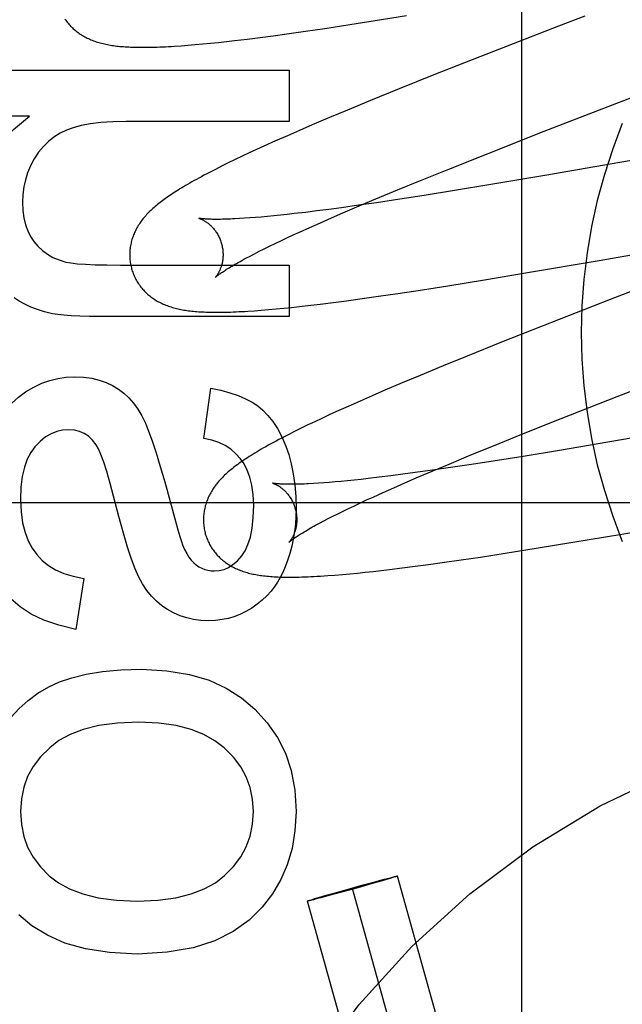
# Model space of a CAD drawing. Header units: inches. Extents: x 0 to 270, y 0 to 175.
# Tile 30 of 95: x 77.911 to 78.04, y 85.435 to 85.646. Entities that reach past the tile are written whole.
import ezdxf

# ---------------------------------------------------------------- set-up
doc = ezdxf.new("R2010")
doc.units = ezdxf.units.IN
doc.header["$LTSCALE"] = 14.8412698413
doc.header["$MEASUREMENT"] = 0
doc.linetypes.add('HIDDEN', pattern=[0.2, 0.1, -0.1])
doc.layers.add('DEFAULT_2', color=8, linetype='HIDDEN')
doc.layers.add('RIGHT_OR_MAIN_DOOR_ASSEMBLY', color=7, linetype='CONTINUOUS')

msp = doc.modelspace()

# ---------------------------------------------------------------- linework, layer by layer
at = {"layer": 'DEFAULT_2', "color": 8, "linetype": 'HIDDEN'}
for p, q in [((78.018691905, 85.2379655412), (78.018691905, 85.8427694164)), ((77.981821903, 85.6448594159), (77.9872871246, 85.64571629)), ((77.9872871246, 85.64571629), (77.99402383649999, 85.6468029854)), ((78.0321956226, 85.6467100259), (78.0265530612, 85.6445246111)), ((77.9654629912, 85.64248300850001), (77.9683831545, 85.64288099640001)), ((77.9683831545, 85.64288099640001), (77.9723878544, 85.64344765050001)), ((77.9723878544, 85.64344765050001), (77.9765119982, 85.6440528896)), ((77.9765119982, 85.6440528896), (77.981821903, 85.6448594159)), ((78.0265530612, 85.6445246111), (78.0097202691, 85.6379600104)), ((77.94872712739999, 85.6405711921), (77.9503420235, 85.6407177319)), ((77.9503420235, 85.6407177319), (77.9520040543, 85.64087945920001)), ((77.9520040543, 85.64087945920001), (77.95369547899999, 85.64105420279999)), ((77.95369547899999, 85.64105420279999), (77.9554097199, 85.6412406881)), ((77.9554097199, 85.6412406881), (77.95715548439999, 85.6414393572)), ((77.95715548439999, 85.6414393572), (77.95984623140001, 85.6417609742)), ((77.95984623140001, 85.6417609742), (77.9626171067, 85.6421093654)), ((77.9626171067, 85.6421093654), (77.9654629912, 85.64248300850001)), ((77.94570115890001, 85.64032947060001), (77.9471758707, 85.6404414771)), ((77.9471758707, 85.6404414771), (77.94872712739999, 85.6405711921)), ((78.0097202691, 85.6379600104), (77.99987742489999, 85.6340670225)), ((77.9036742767, 85.6351273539), (77.9688720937, 85.6351273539)), ((77.9688720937, 85.6351273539), (77.9688720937, 85.6240768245)), ((77.99987742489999, 85.6340670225), (77.9924559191, 85.6310903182)), ((77.9924559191, 85.6310903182), (77.9863040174, 85.6285867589)), ((77.9863040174, 85.6285867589), (77.9813505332, 85.6265407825)), ((77.9813505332, 85.6265407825), (77.97751425, 85.6249336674)), ((78.0235209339, 85.6219896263), (78.0381080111, 85.6276564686)), ((77.9132513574, 85.62524326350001), (77.9036742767, 85.62524326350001)), ((77.9688720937, 85.6240768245), (77.9339403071, 85.6240768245)), ((77.97751425, 85.6249336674), (77.9737996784, 85.6233550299)), ((77.9710981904, 85.6221906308), (77.9684730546, 85.6210438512)), ((77.9737996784, 85.6233550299), (77.9710981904, 85.6221906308)), ((78.0114788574, 85.6172586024), (78.0235209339, 85.6219896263)), ((78.0848754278, 85.623117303), (78.0236244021, 85.61250876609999)), ((77.96592583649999, 85.6199145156), (77.9634580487, 85.61880232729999)), ((77.9684730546, 85.6210438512), (77.96592583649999, 85.6199145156)), ((77.9618627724, 85.61807251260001), (77.9603073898, 85.6173516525)), ((77.9634580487, 85.61880232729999), (77.9618627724, 85.61807251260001)), ((77.957287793, 85.6159216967), (77.955818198, 85.6152086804)), ((77.95878504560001, 85.6166361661), (77.957287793, 85.6159216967)), ((77.9603073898, 85.6173516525), (77.95878504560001, 85.6166361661)), ((78.0030454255, 85.613898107), (78.0114788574, 85.6172586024)), ((77.9530460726, 85.61382604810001), (77.9517840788, 85.6131770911)), ((77.9543960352, 85.6145060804), (77.9530460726, 85.61382604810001)), ((77.955818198, 85.6152086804), (77.9543960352, 85.6145060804)), ((77.996963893, 85.6114409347), (78.0030454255, 85.613898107)), ((77.9920873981, 85.60944436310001), (77.996963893, 85.6114409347)), ((78.0236244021, 85.61250876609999), (78.0120850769, 85.6105590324)), ((77.9874083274, 85.6075014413), (77.9920873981, 85.60944436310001)), ((78.0042690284, 85.6092745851), (77.9977963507, 85.60824081)), ((78.0120850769, 85.6105590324), (78.0042690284, 85.6092745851)), ((77.9838215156, 85.6059902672), (77.9874083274, 85.6075014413)), ((77.9925927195, 85.60743441), (77.98758591, 85.6066839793)), ((77.9977963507, 85.60824081), (77.9925927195, 85.60743441)), ((77.9747996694, 85.6049235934), (77.9723285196, 85.6046185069)), ((77.977371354, 85.6052552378), (77.9747996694, 85.6049235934)), ((77.9800389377, 85.60561258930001), (77.977371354, 85.6052552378)), ((77.983736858, 85.6061274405), (77.9800389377, 85.60561258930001)), ((77.9803856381, 85.6045213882), (77.9838215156, 85.6059902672)), ((77.98758591, 85.6066839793), (77.983736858, 85.6061274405)), ((77.95930980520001, 85.6033409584), (77.9582327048, 85.6032735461)), ((77.9604467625, 85.60342099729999), (77.95930980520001, 85.6033409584)), ((77.9616420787, 85.6035138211), (77.9604467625, 85.60342099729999)), ((77.9628943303, 85.6036195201), (77.9616420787, 85.6035138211)), ((77.9642022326, 85.6037381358), (77.9628943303, 85.6036195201)), ((77.9655644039, 85.60386965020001), (77.9642022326, 85.6037381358)), ((77.96697940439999, 85.6040139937), (77.9655644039, 85.60386965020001)), ((77.96844588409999, 85.6041710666), (77.96697940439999, 85.6040139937)), ((77.9699625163, 85.6043407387), (77.96844588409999, 85.6041710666)), ((77.9723285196, 85.6046185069), (77.9699625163, 85.6043407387)), ((77.97553825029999, 85.6024055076), (77.97791423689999, 85.6034497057)), ((77.97791423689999, 85.6034497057), (77.9803856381, 85.6045213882)), ((77.97109000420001, 85.60040624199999), (77.9732620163, 85.6013904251)), ((77.9732620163, 85.6013904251), (77.97553825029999, 85.6024055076)), ((78.0353015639, 85.5943241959), (78.0727652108, 85.6008649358)), ((77.9658396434, 85.5979468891), (77.9670755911, 85.5985378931)), ((77.9670755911, 85.5985378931), (77.9683634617, 85.5991451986)), ((77.9683634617, 85.5991451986), (77.9697020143, 85.5997681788)), ((77.9697020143, 85.5997681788), (77.97109000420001, 85.60040624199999)), ((77.9624551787, 85.5962783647), (77.9635283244, 85.5968164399)), ((77.9635283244, 85.5968164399), (77.9646568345, 85.5973728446)), ((77.9646568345, 85.5973728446), (77.9658396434, 85.5979468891)), ((77.959580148, 85.5947828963), (77.9604797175, 85.5952605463)), ((77.9604797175, 85.5952605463), (77.9614385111, 85.5957593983)), ((77.9614385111, 85.5957593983), (77.9624551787, 85.5962783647)), ((78.0199350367, 85.5916934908), (78.0353015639, 85.5943241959)), ((77.9327124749, 85.59331969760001), (77.9688720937, 85.59331969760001)), ((77.9688720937, 85.59331969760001), (77.9688720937, 85.5822692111)), ((78.00285463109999, 85.5888896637), (78.0107051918, 85.59015765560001)), ((78.0107051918, 85.59015765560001), (78.0199350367, 85.5916934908)), ((77.9921163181, 85.5872339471), (77.9974078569, 85.5880366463)), ((77.9974078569, 85.5880366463), (78.00285463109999, 85.5888896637)), ((78.04667899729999, 85.58941288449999), (78.037633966, 85.5859049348)), ((77.9811071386, 85.585672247), (77.98401684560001, 85.5860680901)), ((77.98401684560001, 85.5860680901), (77.98800710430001, 85.5866317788)), ((77.98800710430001, 85.5866317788), (77.9921163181, 85.5872339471)), ((78.037633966, 85.5859049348), (78.02308516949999, 85.58021417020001)), ((77.9628880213, 85.5836440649), (77.9644446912, 85.583773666)), ((77.9644446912, 85.583773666), (77.9660608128, 85.5839198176)), ((77.9660608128, 85.5839198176), (77.9677124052, 85.58408004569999)), ((77.9677124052, 85.58408004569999), (77.9693876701, 85.5842526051)), ((77.9693876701, 85.5842526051), (77.9710907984, 85.58443733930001)), ((77.9710907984, 85.58443733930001), (77.9728293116, 85.5846346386)), ((77.9728293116, 85.5846346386), (77.97550975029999, 85.5849542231)), ((77.97550975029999, 85.5849542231), (77.9782712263, 85.5853006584)), ((77.9782712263, 85.5853006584), (77.9811071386, 85.585672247)), ((77.9688720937, 85.5822692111), (77.9284764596, 85.5822692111)), ((77.96141088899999, 85.5835325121), (77.9628880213, 85.5836440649)), ((78.02308516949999, 85.58021417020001), (78.0143703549, 85.57675824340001)), ((78.0143703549, 85.57675824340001), (78.0069787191, 85.5737861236)), ((78.0069787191, 85.5737861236), (78.0018647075, 85.5717012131)), ((78.0018647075, 85.5717012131), (77.9969107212, 85.56965362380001)), ((77.9969107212, 85.56965362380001), (77.9930750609, 85.5680454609)), ((78.0391345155, 85.5651292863), (78.0536948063, 85.57078635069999)), ((77.9505774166, 85.5561163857), (77.952050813, 85.5669213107)), ((77.9930750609, 85.5680454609), (77.9893620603, 85.56646599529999)), ((77.98666233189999, 85.5653010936), (77.98403913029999, 85.5641537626)), ((77.9893620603, 85.56646599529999), (77.98666233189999, 85.5653010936)), ((78.02711807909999, 85.5604074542), (78.0391345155, 85.5651292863)), ((77.9814952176, 85.5630243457), (77.97903015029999, 85.5619116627)), ((77.98403913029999, 85.5641537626), (77.9814952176, 85.5630243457)), ((77.97743289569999, 85.5611796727), (77.9758759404, 85.5604566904)), ((77.97903015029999, 85.5619116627), (77.97743289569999, 85.5611796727)), ((77.9728815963, 85.5590356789), (77.9714295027, 85.5583295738)), ((77.9743608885, 85.5597431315), (77.9728815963, 85.5590356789)), ((77.9758759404, 85.5604566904), (77.9743608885, 85.5597431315)), ((78.0187042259, 85.5570539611), (78.02711807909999, 85.5604074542)), ((77.9700001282, 85.5576216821), (77.9686126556, 85.5569205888)), ((77.9714295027, 85.5583295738), (77.9700001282, 85.5576216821)), ((78.0126375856, 85.5546021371), (78.0187042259, 85.5570539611)), ((78.0536377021, 85.55817747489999), (78.0371447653, 85.5553299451)), ((78.0077732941, 85.552609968), (78.0126375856, 85.5546021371)), ((78.0371447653, 85.5553299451), (78.0268037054, 85.5535896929)), ((78.00310637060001, 85.5506714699), (78.0077732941, 85.552609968)), ((78.0190203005, 85.5523153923), (78.01258250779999, 85.55129210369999)), ((78.0268037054, 85.5535896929), (78.0190203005, 85.5523153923)), ((77.99952909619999, 85.5491638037), (78.00310637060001, 85.5506714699)), ((78.0074128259, 85.5504956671), (78.00342096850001, 85.5498993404)), ((78.01258250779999, 85.55129210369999), (78.0074128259, 85.5504956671)), ((77.9881509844, 85.5478311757), (77.9857827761, 85.5475529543)), ((77.9906243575, 85.5481367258), (77.9881509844, 85.5478311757)), ((77.9931982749, 85.5484688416), (77.9906243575, 85.5481367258)), ((77.9958680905, 85.5488266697), (77.9931982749, 85.5484688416)), ((77.9995689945, 85.5493421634), (77.9958680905, 85.5488266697)), ((77.9961024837, 85.5476983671), (77.99952909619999, 85.5491638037)), ((78.00342096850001, 85.5498993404), (77.9995689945, 85.5493421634)), ((77.9421984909, 85.5468358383), (77.944509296, 85.5384044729)), ((77.9751181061, 85.5465509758), (77.9740397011, 85.5464833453)), ((77.976256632, 85.54663126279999), (77.9751181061, 85.5465509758)), ((77.97745369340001, 85.5467243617), (77.976256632, 85.54663126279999)), ((77.9787075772, 85.5468303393), (77.97745369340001, 85.5467243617)), ((77.9800168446, 85.5469492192), (77.9787075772, 85.5468303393)), ((77.98138031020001, 85.5470809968), (77.9800168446, 85.5469492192)), ((77.98279670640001, 85.5472256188), (77.98138031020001, 85.5470809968)), ((77.9842646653, 85.5473829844), (77.98279670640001, 85.5472256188)), ((77.9857827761, 85.5475529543), (77.9842646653, 85.5473829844)), ((77.9912683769, 85.5455874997), (77.9936378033, 85.5466292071)), ((77.9936378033, 85.5466292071), (77.9961024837, 85.5476983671)), ((77.9868326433, 85.5435930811), (77.9889985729, 85.5445748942)), ((77.9889985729, 85.5445748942), (77.9912683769, 85.5455874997)), ((78.368891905, 85.54236945), (77.868891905, 85.54236945)), ((77.9815971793, 85.541139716), (77.9828295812, 85.5417292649)), ((77.9828295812, 85.5417292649), (77.9841137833, 85.5423350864)), ((77.9841137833, 85.5423350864), (77.985448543, 85.5429565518)), ((77.985448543, 85.5429565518), (77.9868326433, 85.5435930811)), ((77.9772085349, 85.5389575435), (77.9782223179, 85.53947524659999)), ((77.9782223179, 85.53947524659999), (77.979292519, 85.5400120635)), ((77.979292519, 85.5400120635), (77.98041780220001, 85.5405671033)), ((77.98041780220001, 85.5405671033), (77.9815971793, 85.541139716)), ((77.97535587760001, 85.53798365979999), (77.9762527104, 85.5384600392)), ((77.9762527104, 85.5384600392), (77.9772085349, 85.5389575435)), ((78.040099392, 85.5356432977), (78.0589612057, 85.5389025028)), ((78.0296623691, 85.5338885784), (78.040099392, 85.5356432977)), ((78.0217543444, 85.5325957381), (78.0296623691, 85.5338885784)), ((78.0098407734, 85.5307328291), (78.0151684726, 85.5315511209)), ((78.0151684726, 85.5315511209), (78.0217543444, 85.5325957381)), ((77.9958549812, 85.5287427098), (77.9987249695, 85.5291280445)), ((77.9987249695, 85.5291280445), (78.0016674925, 85.5295368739)), ((78.0016674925, 85.5295368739), (78.0056969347, 85.530116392)), ((78.0056969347, 85.530116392), (78.0098407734, 85.5307328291)), ((77.9786715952, 85.52685234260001), (77.9802563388, 85.5269843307)), ((77.9802563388, 85.5269843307), (77.98185633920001, 85.52712911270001)), ((77.98185633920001, 85.52712911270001), (77.9834784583, 85.5272864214)), ((77.9834784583, 85.5272864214), (77.9851336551, 85.5274567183)), ((77.9851336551, 85.5274567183), (77.9868291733, 85.5276403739)), ((77.9868291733, 85.5276403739), (77.9885648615, 85.52783709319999)), ((77.9885648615, 85.52783709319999), (77.9903373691, 85.5280462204)), ((77.9903373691, 85.5280462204), (77.9930593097, 85.5283818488)), ((77.9930593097, 85.5283818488), (77.9958549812, 85.5287427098)), ((77.9248543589, 85.52615731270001), (77.9231353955, 85.51522964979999)), ((77.9875231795, 85.46119041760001), (77.9892145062, 85.4616429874)), ((77.9897020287, 85.46160544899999), (77.9882875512, 85.4611946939)), ((77.9892145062, 85.4616429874), (77.99020026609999, 85.4619019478)), ((77.9904837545, 85.46183638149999), (77.9897020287, 85.46160544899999)), ((77.99020026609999, 85.4619019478), (77.9907883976, 85.46205352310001)), ((77.9910242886, 85.4619989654), (77.9904837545, 85.46183638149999)), ((77.9907883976, 85.46205352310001), (77.9911834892, 85.4621532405)), ((77.9912970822, 85.4620825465), (77.9910242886, 85.4619989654)), ((77.9911834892, 85.4621532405), (77.9914336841, 85.4622149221)), ((77.99152968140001, 85.4621551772), (77.9912970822, 85.4620825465)), ((77.9914336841, 85.4622149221), (77.9915778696, 85.4622496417)), ((77.9916618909, 85.4621973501), (77.99152968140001, 85.4621551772)), ((77.99177549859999, 85.4622344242), (77.9916618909, 85.4621973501)), ((78.0362576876, 85.303386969), (77.9920595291, 85.4623443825)), ((77.9782152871, 85.4586092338), (77.9813137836, 85.459482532)), ((77.9835362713, 85.4598484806), (77.9801026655, 85.4588968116)), ((77.9813137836, 85.459482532), (77.9847473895, 85.4604342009)), ((78.02662318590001, 85.3007080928), (77.9824250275, 85.4596655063)), ((77.9866347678, 85.4607217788), (77.9835362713, 85.4598484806)), ((77.9847473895, 85.4604342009), (77.9875231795, 85.46119041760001)), ((77.9882875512, 85.4611946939), (77.9866347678, 85.4607217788)), ((77.9730745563, 85.4570965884), (77.97318816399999, 85.4571336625)), ((77.97318816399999, 85.4571336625), (77.9733203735, 85.45717583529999)), ((77.9734163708, 85.45711609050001), (77.9732721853, 85.4570813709)), ((77.9733203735, 85.45717583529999), (77.9735529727, 85.4572484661)), ((77.9736665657, 85.4571777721), (77.9734163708, 85.45711609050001)), ((77.9735529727, 85.4572484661), (77.9738257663, 85.4573320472)), ((77.9740616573, 85.4572774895), (77.9736665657, 85.4571777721)), ((77.9738257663, 85.4573320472), (77.97436630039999, 85.457494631)), ((77.97464978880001, 85.4574290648), (77.9740616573, 85.4572774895)), ((77.97436630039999, 85.457494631), (77.9751480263, 85.4577255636)), ((77.9756355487, 85.4576880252), (77.97464978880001, 85.4574290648)), ((77.9751480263, 85.4577255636), (77.9765625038, 85.4581363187)), ((77.9773268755, 85.4581405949), (77.9756355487, 85.4576880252)), ((77.9765625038, 85.4581363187), (77.9782152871, 85.4586092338)), ((77.9801026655, 85.4588968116), (77.9773268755, 85.4581405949)), ((78.0169886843, 85.2980292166), (77.9727905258, 85.4569866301))]:
    msp.add_line(p, q, dxfattribs=at)
for points in [[(77.9208170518, 85.6460619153), (77.9209748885, 85.6458341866), (77.9211377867, 85.64561099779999), (77.9213056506, 85.6453923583), (77.92147837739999, 85.6451782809), (77.9216557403, 85.6449689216), (77.9218375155, 85.6447644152), (77.9220235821, 85.6445647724), (77.9222137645, 85.6443700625), (77.92240803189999, 85.6441801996), (77.9226063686, 85.6439950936), (77.9228086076, 85.64381480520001), (77.9230144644, 85.64363948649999), (77.9232243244, 85.6434687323), (77.9234383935, 85.6433023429), (77.9236571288, 85.6431399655), (77.9238811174, 85.6429812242), (77.9241104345, 85.6428261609), (77.9243455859, 85.6426745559), (77.92458603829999, 85.6425268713), (77.92483161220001, 85.6423832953), (77.9250816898, 85.6422442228), (77.92533561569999, 85.6421099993), (77.9255932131, 85.6419806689), (77.9258539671, 85.6418564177), (77.9261182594, 85.64173699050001), (77.9263863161, 85.6416222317), (77.9266582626, 85.6415120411), (77.92693440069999, 85.6414062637), (77.92721461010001, 85.64130491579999), (77.9274989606, 85.6412079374), (77.927787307, 85.6411153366), (77.9280795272, 85.6410270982), (77.92837566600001, 85.64094314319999), (77.9286757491, 85.64086339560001), (77.92897974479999, 85.6407877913), (77.92928759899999, 85.6407162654), (77.9295994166, 85.640648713), (77.9299152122, 85.6405850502), (77.9302352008, 85.640525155), (77.9305595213, 85.64046892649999), (77.9308883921, 85.6404162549), (77.9312219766, 85.6403670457), (77.9315605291, 85.64032119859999), (77.931904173, 85.6402786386), (77.9322534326, 85.6402392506), (77.9326087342, 85.64020294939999), (77.932970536, 85.6401696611), (77.9333393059, 85.64013932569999), (77.93371548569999, 85.6401118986), (77.9340995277, 85.6400873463), (77.9344919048, 85.6400656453), (77.9348931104, 85.6400467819), (77.935303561, 85.6400307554), (77.93572366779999, 85.6400175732), (77.936153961, 85.6400072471), (77.9365948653, 85.6399998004), (77.9370471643, 85.6399952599), (77.93751158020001, 85.6399936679), (77.9379888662, 85.6399950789), (77.93847981, 85.63999956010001), (77.9389851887, 85.6400071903), (77.9395058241, 85.6400180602), (77.9400425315, 85.6400322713), (77.9405962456, 85.6400499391), (77.94116759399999, 85.6400711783), (77.9417574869, 85.6400961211), (77.9423661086, 85.6401248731), (77.9429938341, 85.6401575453), (77.9436409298, 85.64019424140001), (77.9443076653, 85.6402350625), (77.94570115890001, 85.64032947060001)], [(78.0381080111, 85.6276564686), (78.0414884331, 85.6289643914), (78.0426143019, 85.6293997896)], [(77.9022008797, 85.604554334), (77.90254609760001, 85.60884729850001), (77.9034584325, 85.6127503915), (77.9049083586, 85.6162149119), (77.9069844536, 85.6193869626), (77.9097752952, 85.6224126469), (77.9132513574, 85.62524326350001)], [(77.9339403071, 85.6240768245), (77.9310778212, 85.6240128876), (77.9285204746, 85.6238468), (77.9262789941, 85.6235739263), (77.9243211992, 85.6232081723), (77.92261490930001, 85.6227634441), (77.9211708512, 85.6222351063)], [(77.9211708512, 85.6222351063), (77.9197635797, 85.6215585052), (77.9184669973, 85.6207540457), (77.91728988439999, 85.6198323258), (77.91620589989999, 85.6187615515), (77.9151887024, 85.617509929), (77.9142470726, 85.6160880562)], [(77.9142470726, 85.6160880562), (77.9134622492, 85.61461028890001), (77.9128261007, 85.6131149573), (77.9123418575, 85.6116141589), (77.9119998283, 85.6100716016), (77.9117903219, 85.6084509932), (77.9117165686, 85.60676443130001)], [(77.9517840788, 85.6131770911), (77.95118677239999, 85.6128649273), (77.9506107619, 85.612560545), (77.95005518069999, 85.6122636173), (77.9495192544, 85.6119738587), (77.9490021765, 85.611690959), (77.9485032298, 85.61141464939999), (77.9480215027, 85.6111445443), (77.9475561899, 85.6108803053), (77.9471064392, 85.6106215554), (77.9466714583, 85.6103679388), (77.9462504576, 85.6101190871), (77.9458426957, 85.6098746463), (77.9454474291, 85.6096342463), (77.94506395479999, 85.6093975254), (77.94469160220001, 85.6091641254), (77.9443296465, 85.60893363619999), (77.9439777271, 85.6087058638), (77.9436353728, 85.6084805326), (77.9433022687, 85.6082574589), (77.9429780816, 85.6080364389), (77.94266242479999, 85.607817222), (77.94235492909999, 85.6075995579), (77.9420552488, 85.60738319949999), (77.9417630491, 85.607167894), (77.9414779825, 85.6069533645), (77.94119971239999, 85.60673932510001), (77.9409279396, 85.6065255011), (77.9406623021, 85.6063115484), (77.9404027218, 85.6060973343), (77.9401490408, 85.6058826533)], [(77.9117165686, 85.60676443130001), (77.9118023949, 85.6050156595), (77.91202221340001, 85.6034151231), (77.9123812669, 85.6019685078), (77.9128638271, 85.6006587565), (77.9134541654, 85.59946881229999), (77.9141575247, 85.5984043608)], [(77.9401490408, 85.6058826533), (77.93990113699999, 85.60566731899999), (77.9396588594, 85.60545111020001), (77.9394221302, 85.6052338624), (77.9391908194, 85.6050153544), (77.93896494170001, 85.6047954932), (77.9387444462, 85.6045741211), (77.9385294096, 85.60435120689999), (77.9383198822, 85.604126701), (77.938115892, 85.6039005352), (77.9379174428, 85.6036726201), (77.9377246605, 85.6034430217), (77.93753768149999, 85.6032118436), (77.9373564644, 85.6029789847), (77.9371810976, 85.6027445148), (77.9370114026, 85.602508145), (77.936847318, 85.60226971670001), (77.93668874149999, 85.6020289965), (77.9365354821, 85.6017855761), (77.93638789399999, 85.6015399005), (77.9362461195, 85.6012921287), (77.9361105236, 85.601042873), (77.9359814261, 85.6007927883), (77.9358588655, 85.6005420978), (77.9357430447, 85.60029144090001), (77.9356336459, 85.6000403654), (77.9355305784, 85.5997888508), (77.9354335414, 85.5995362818), (77.935342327, 85.5992821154), (77.9352568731, 85.5990261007), (77.9351770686, 85.5987677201), (77.9351030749, 85.59850724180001), (77.9350350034, 85.5982448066), (77.93497291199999, 85.5979803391), (77.9349168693, 85.5977137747), (77.9348669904, 85.5974452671), (77.93482337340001, 85.5971748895), (77.9347861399, 85.5969028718), (77.9347554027, 85.5966294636), (77.9347312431, 85.5963547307), (77.9347137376, 85.5960787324), (77.9347029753, 85.5958017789), (77.9346990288, 85.5955241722), (77.9347019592, 85.595246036), (77.93471182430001, 85.5949675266), (77.93472866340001, 85.5946888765), (77.9347525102, 85.5944102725), (77.9347833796, 85.5941320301), (77.9348212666, 85.5938544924), (77.9348661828, 85.59357777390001), (77.9349181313, 85.5933019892), (77.934977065, 85.5930274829), (77.9350429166, 85.5927546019), (77.93510490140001, 85.592521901)], [(77.9495078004, 85.6033506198), (77.9495121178, 85.6033495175), (77.9495247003, 85.603346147), (77.9495451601, 85.6033403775), (77.9495730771, 85.6033320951), (77.9496081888, 85.6033211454), (77.9496502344, 85.6033073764), (77.9496988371, 85.6032906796), (77.9497536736, 85.6032709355), (77.9498143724, 85.6032480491), (77.9498805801, 85.6032219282), (77.949951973, 85.603192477), (77.95002817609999, 85.60315962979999), (77.95010904, 85.6031232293), (77.9501943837, 85.6030831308), (77.9502839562, 85.6030392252), (77.95037754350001, 85.6029913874), (77.9504748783, 85.60293952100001), (77.9505756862, 85.6028835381), (77.950679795, 85.6028232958), (77.9507869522, 85.6027586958), (77.95089712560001, 85.60268950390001), (77.9510102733, 85.6026154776), (77.9511261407, 85.6025365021), (77.95124451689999, 85.60245243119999), (77.9513652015, 85.6023631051), (77.9514879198, 85.6022684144), (77.9516126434, 85.60216804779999), (77.9517393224, 85.6020616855), (77.9518676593, 85.6019491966), (77.9519974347, 85.6018303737), (77.9521282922, 85.6017051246), (77.9522598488, 85.6015733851), (77.9523919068, 85.6014349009), (77.9525242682, 85.6012894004), (77.9526564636, 85.6011368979), (77.9527880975, 85.6009773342), (77.9529187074, 85.6008107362), (77.9530478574, 85.6006371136), (77.95317506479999, 85.6004565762), (77.9532999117, 85.60026917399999), (77.9534218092, 85.6000752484), (77.9535401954, 85.5998751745), (77.9536546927, 85.5996690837), (77.9537649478, 85.59945711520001), (77.9538704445, 85.5992397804), (77.9539707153, 85.5990176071), (77.9540654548, 85.5987908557), (77.9541543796, 85.5985598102), (77.9542371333, 85.598325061), (77.9543133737, 85.5980873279), (77.9543738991, 85.5978796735)], [(77.9582327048, 85.6032735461), (77.95721680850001, 85.6032185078), (77.9567322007, 85.6031955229), (77.9562633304, 85.6031754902), (77.9558103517, 85.6031583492), (77.9553733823, 85.6031440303), (77.9549525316, 85.6031324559), (77.9545478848, 85.6031235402), (77.9541595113, 85.60311718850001), (77.9537874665, 85.6031132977), (77.9534317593, 85.6031117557), (77.9530923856, 85.6031124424), (77.952769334, 85.6031152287), (77.95246252, 85.60311997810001), (77.9521720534, 85.6031265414), (77.9518979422, 85.60313475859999), (77.95164022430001, 85.6031444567), (77.9513989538, 85.6031554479), (77.9511738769, 85.603167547), (77.9509648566, 85.6031805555), (77.9507715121, 85.60319428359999), (77.9505935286, 85.6032085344), (77.9504305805, 85.60322310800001), (77.95028232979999, 85.6032378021), (77.950148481, 85.60325240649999), (77.9500287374, 85.6032667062), (77.9499226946, 85.6032804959), (77.949830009, 85.6032935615), (77.9497501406, 85.603305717), (77.9496826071, 85.6033167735), (77.9496268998, 85.6033265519), (77.9495825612, 85.6033348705), (77.94954901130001, 85.6033415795), (77.94952575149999, 85.6033465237), (77.9495121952, 85.6033495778)], [(77.9141575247, 85.5984043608), (77.9150422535, 85.59734328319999), (77.9160198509, 85.5964159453), (77.917078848, 85.5956268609), (77.91825365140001, 85.5949624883), (77.9195786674, 85.5944092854), (77.9210424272, 85.5939717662)], [(77.9543739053, 85.5978796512), (77.9544299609, 85.5976677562), (77.95448731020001, 85.59742471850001), (77.9545375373, 85.5971808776), (77.954580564, 85.5969370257), (77.95461639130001, 85.5966938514), (77.95464511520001, 85.5964517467), (77.9546668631, 85.5962110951), (77.9546817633, 85.5959725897), (77.9546899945, 85.5957369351), (77.954691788, 85.59550443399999), (77.9546874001, 85.59527539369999), (77.95467711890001, 85.5950504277), (77.9546612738, 85.5948301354), (77.9546401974, 85.5946147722), (77.9546142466, 85.5944046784), (77.9545837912, 85.5942000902), (77.9545492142, 85.594001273), (77.954510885, 85.5938083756), (77.9544691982, 85.5936216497), (77.9544244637, 85.5934409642), (77.95437698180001, 85.5932662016), (77.9543271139, 85.5930975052), (77.9542752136, 85.5929349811), (77.95422157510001, 85.5927785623), (77.9541665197, 85.59262828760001), (77.9541102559, 85.5924839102), (77.95405296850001, 85.5923451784), (77.9539949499, 85.5922121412), (77.9539364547, 85.5920847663), (77.9538777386, 85.5919630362), (77.9538190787, 85.591846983), (77.953760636, 85.59173642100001), (77.9537025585, 85.5916311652), (77.95364511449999, 85.59153126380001), (77.9535885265, 85.591436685), (77.9535330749, 85.59134749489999), (77.9534790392, 85.59126374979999), (77.9534266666, 85.5911854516), (77.9533762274, 85.5911126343), (77.953327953, 85.5910452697), (77.953282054, 85.5909833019), (77.9532388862, 85.5909268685), (77.9531987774, 85.5908760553), (77.9531620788, 85.5908309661), (77.9531291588, 85.59079171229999), (77.9531003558, 85.5907583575), (77.95307604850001, 85.59073100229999), (77.9530565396, 85.5907096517), (77.9530421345, 85.59069430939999), (77.953035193, 85.59068708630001)], [(77.953035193, 85.59068708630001), (77.9530332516, 85.5906850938), (77.9530302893, 85.5906820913), (77.95303370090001, 85.5906854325), (77.9530439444, 85.5906952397), (77.9530615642, 85.5907117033), (77.953087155, 85.5907350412), (77.9531212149, 85.5907653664), (77.953164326, 85.5908028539), (77.9532169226, 85.59084753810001), (77.9532794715, 85.5908994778), (77.9533524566, 85.5909587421), (77.9534363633, 85.5910253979), (77.95353165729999, 85.5910994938), (77.9536388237, 85.59118109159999), (77.9537583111, 85.5912702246), (77.9538906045, 85.5913669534), (77.9540360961, 85.5914712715), (77.9541952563, 85.5915832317), (77.9543683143, 85.5917027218), (77.9545555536, 85.5918296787), (77.9547571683, 85.5919639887), (77.9549733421, 85.59210554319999), (77.9552042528, 85.5922542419), (77.9554500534, 85.59240998), (77.9557108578, 85.59257263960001), (77.9559867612, 85.5927421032), (77.9562778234, 85.5929182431), (77.956584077, 85.5931009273), (77.9569055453, 85.5932900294), (77.9572422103, 85.5934854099), (77.9575940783, 85.5936869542), (77.95796111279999, 85.5938945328), (77.9583432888, 85.594108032), (77.9587405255, 85.59432731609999), (77.9591528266, 85.59455230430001), (77.959580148, 85.5947828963)], [(77.9210424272, 85.5939717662), (77.9220898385, 85.59377361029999), (77.92348274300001, 85.5936110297), (77.925208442, 85.5934838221), (77.9273050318, 85.5933925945), (77.9298106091, 85.5933379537), (77.9327124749, 85.59331969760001)], [(77.9351048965, 85.5925219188), (77.935170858, 85.59229416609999), (77.9352551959, 85.592026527), (77.9353462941, 85.5917610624), (77.9354440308, 85.5914981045), (77.9355482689, 85.5912379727), (77.9356589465, 85.5909807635), (77.93577599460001, 85.5907265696), (77.9358992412, 85.5904756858), (77.9360285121, 85.5902283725), (77.9361636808, 85.5899847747), (77.9363045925, 85.5897450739), (77.9364511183, 85.589509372), (77.9366031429, 85.5892777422), (77.9367604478, 85.5890504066), (77.9369227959, 85.58882758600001), (77.93709009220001, 85.5886092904), (77.93726223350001, 85.5883955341), (77.93743899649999, 85.5881864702), (77.9376201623, 85.5879822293), (77.9378056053, 85.58778282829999), (77.9379951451, 85.5875883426), (77.9381887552, 85.58739868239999), (77.9383864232, 85.5872137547), (77.9385879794, 85.58703362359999), (77.9387931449, 85.58685843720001), (77.9390022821, 85.58668780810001), (77.9392155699, 85.5865215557), (77.9394334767, 85.5863593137), (77.9396565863, 85.5862007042), (77.93988498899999, 85.5860457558), (77.9401191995, 85.5858942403), (77.9403587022, 85.5857466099), (77.9406033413, 85.5856030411), (77.9408524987, 85.5854639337), (77.9411055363, 85.5853296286), (77.9413622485, 85.5852001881), (77.941622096, 85.5850758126), (77.9418854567, 85.5849562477), (77.94215253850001, 85.5848413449), (77.9424234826, 85.5847309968), (77.9426985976, 85.5846250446), (77.9429777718, 85.5845235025), (77.9432610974, 85.5844263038), (77.9435483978, 85.5843334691), (77.9438395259, 85.5842449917), (77.9441345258, 85.5841607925), (77.94443340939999, 85.5840807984), (77.9447361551, 85.5840049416), (77.9450427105, 85.5839331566), (77.9453531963, 85.5838653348), (77.9456676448, 85.5838013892), (77.9459862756, 85.58374119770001), (77.94630923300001, 85.5836846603), (77.9466367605, 85.5836316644), (77.946969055, 85.583582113), (77.9473063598, 85.5835359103), (77.9476488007, 85.5834929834), (77.9479968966, 85.5834532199), (77.9483510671, 85.5834165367), (77.9487117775, 85.5833828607), (77.94907950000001, 85.5833521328), (77.9494546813, 85.5833243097), (77.9498377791, 85.5832993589), (77.9502292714, 85.583277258), (77.950629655, 85.5832579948), (77.9510393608, 85.5832415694), (77.9514588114, 85.58322799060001), (77.9518885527, 85.58321727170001), (77.9523290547, 85.583209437), (77.9527810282, 85.58320451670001), (77.9532451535, 85.5832025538), (77.953722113, 85.58320360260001), (77.9542126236, 85.5832077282), (77.9547173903, 85.583215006), (77.9552371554, 85.58322552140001), (77.9557726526, 85.58323936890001), (77.9563246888, 85.5832566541), (77.9568939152, 85.5832774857), (77.9574811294, 85.5833019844), (77.95808679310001, 85.583330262), (77.95871146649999, 85.5833624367), (77.9593556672, 85.5833986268), (77.9600199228, 85.5834389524), (77.96141088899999, 85.5835325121)], [(77.9181529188, 85.5828948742), (77.9164689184, 85.5833012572), (77.9149138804, 85.5837777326), (77.9134907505, 85.5843282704), (77.9121906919, 85.5849409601), (77.911004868, 85.5856038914), (77.9099362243, 85.5863210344)], [(77.9284764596, 85.5822692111), (77.9261092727, 85.5822867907), (77.9240089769, 85.5823392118), (77.92218330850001, 85.5824266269), (77.9206090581, 85.5825485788), (77.919263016, 85.5827046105), (77.9181529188, 85.5828948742)], [(77.9123918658, 85.5661232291), (77.9141281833, 85.5671507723), (77.9158584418, 85.5679776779), (77.9175757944, 85.568597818), (77.9193007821, 85.5690295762), (77.92105394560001, 85.569291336), (77.9228284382, 85.5693769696)], [(77.9228284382, 85.5693769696), (77.9247677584, 85.5692808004), (77.9265484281, 85.5690400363), (77.92815959, 85.5686502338), (77.9296338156, 85.5681247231), (77.9310036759, 85.5674768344), (77.93225831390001, 85.5667021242)], [(77.952050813, 85.5669213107), (77.954216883, 85.5664737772), (77.9561816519, 85.5659488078), (77.9579394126, 85.5653438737), (77.95950728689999, 85.5646665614), (77.9609023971, 85.56392445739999), (77.9621190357, 85.5631150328)], [(77.9048665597, 85.5568418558), (77.9058692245, 85.5588868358), (77.90696920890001, 85.56071839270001), (77.90816341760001, 85.562323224), (77.9094611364, 85.5637412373), (77.9108716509, 85.56501233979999), (77.9123918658, 85.5661232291)], [(77.93225831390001, 85.5667021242), (77.9334061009, 85.5658340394), (77.9344811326, 85.5648357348), (77.9354834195, 85.5637140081), (77.9364129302, 85.5624484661), (77.9372696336, 85.5610187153), (77.9380535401, 85.55943155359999)], [(77.9621190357, 85.5631150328), (77.9632382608, 85.5622100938), (77.9643162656, 85.561103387), (77.965358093, 85.55980357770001), (77.9663486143, 85.5582846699), (77.9672727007, 85.5565206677), (77.96813539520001, 85.5545202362)], [(77.9380535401, 85.55943155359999), (77.9387454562, 85.5577364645), (77.939506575, 85.5556272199), (77.940338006, 85.5531002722), (77.9412364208, 85.5501662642), (77.9421984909, 85.5468358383)], [(77.9216619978, 85.5580195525), (77.9203289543, 85.5579243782), (77.9190539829, 85.557634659), (77.91784823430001, 85.5571625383), (77.9166782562, 85.5564715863), (77.91551059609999, 85.5555253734), (77.9143564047, 85.5543360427)], [(77.9275273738, 85.5547467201), (77.9267197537, 85.5557760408), (77.9258541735, 85.5566037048), (77.9249400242, 85.55722210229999), (77.92394913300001, 85.557654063), (77.9228533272, 85.5579224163), (77.9216619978, 85.5580195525)], [(77.9686126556, 85.5569205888), (77.9679436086, 85.5565769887), (77.9672947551, 85.5562399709), (77.9666696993, 85.5559115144), (77.9660672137, 85.55559111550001), (77.9654877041, 85.55527913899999), (77.964929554, 85.55497486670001), (77.9643917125, 85.5546778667), (77.9638731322, 85.5543876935), (77.9633728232, 85.5541039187), (77.9628898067, 85.5538261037), (77.96242312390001, 85.5535538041), (77.961971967, 85.5532866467), (77.9615354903, 85.5530242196), (77.9611130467, 85.5527662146), (77.9607039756, 85.5525123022), (77.9603076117, 85.5522621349), (77.9599233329, 85.5520153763), (77.9595504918, 85.5517716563), (77.9591885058, 85.5515306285), (77.9588367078, 85.551291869), (77.9584944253, 85.55105492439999), (77.95816125, 85.5508195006), (77.9578365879, 85.5505851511), (77.95752040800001, 85.5503518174), (77.9572125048, 85.55011931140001), (77.9569127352, 85.5498874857), (77.9566209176, 85.5496561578), (77.95633689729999, 85.5494251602), (77.9560605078, 85.5491943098)], [(77.9143564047, 85.5543360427), (77.91348819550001, 85.5531621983), (77.9127525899, 85.5517183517), (77.912140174, 85.5500171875), (77.9116791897, 85.5480206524), (77.9113978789, 85.5456906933), (77.91128682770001, 85.54303999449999)], [(77.9304884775, 85.5464994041), (77.92976477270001, 85.5490483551), (77.9291165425, 85.55109042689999), (77.9285325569, 85.5526915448), (77.9280015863, 85.5539176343), (77.9275273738, 85.5547467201)], [(77.958416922, 85.5518039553), (77.9574345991, 85.5528838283), (77.9563336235, 85.553819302), (77.9551243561, 85.5546104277), (77.9537757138, 85.5552570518), (77.9522566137, 85.5557590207), (77.9505774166, 85.5561163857)], [(77.96813539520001, 85.5545202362), (77.9687740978, 85.5526750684), (77.9693098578, 85.5506766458), (77.9697475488, 85.5485296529), (77.9700725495, 85.5462200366), (77.9702702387, 85.5437337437), (77.9703454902, 85.5410754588)], [(77.9612595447, 85.5418735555), (77.9611494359, 85.5441273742), (77.960882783, 85.5461306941), (77.960449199, 85.5478732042), (77.9598798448, 85.5493858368), (77.9592058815, 85.5506995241), (77.958416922, 85.5518039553)], [(77.9560605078, 85.5491943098), (77.9557915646, 85.5489634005), (77.9555298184, 85.54873215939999), (77.9552752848, 85.5485005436), (77.9550275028, 85.5482680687), (77.9547875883, 85.5480357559), (77.9545562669, 85.5478043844), (77.9543337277, 85.5475742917), (77.9541208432, 85.54734662), (77.95391603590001, 85.547119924), (77.9537185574, 85.5468935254), (77.9535273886, 85.5466663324), (77.953341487, 85.5464370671), (77.9531608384, 85.5462056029), (77.9529850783, 85.545971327), (77.9528145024, 85.5457344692), (77.9526492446, 85.54549507), (77.9524894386, 85.5452531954), (77.95233514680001, 85.5450088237), (77.9521866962, 85.54476238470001), (77.9520443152, 85.5445142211), (77.9519082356, 85.5442647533), (77.951778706, 85.5440145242), (77.9516557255, 85.5437636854), (77.9515394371, 85.5435127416), (77.95142955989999, 85.5432613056), (77.9513260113, 85.5430093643), (77.9512285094, 85.5427563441), (77.95113686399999, 85.5425017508), (77.95105100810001, 85.5422453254), (77.9509708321, 85.5419865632), (77.9508964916, 85.5417257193), (77.9508280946, 85.54146292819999), (77.9507656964, 85.54119810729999), (77.95070936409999, 85.54093118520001), (77.9506592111, 85.5406623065), (77.9506153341, 85.5403915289), (77.9505778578, 85.5401190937), (77.9505468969, 85.5398452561), (77.9505225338, 85.5395700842), (77.9505048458, 85.539293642), (77.9504939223, 85.5390162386), (77.95048983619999, 85.5387381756), (77.9504926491, 85.5384595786), (77.9505024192, 85.5381806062), (77.9505191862, 85.5379014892), (77.9505429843, 85.5376224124), (77.9505738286, 85.5373436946), (77.9506117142, 85.5370656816), (77.950656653, 85.53678848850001), (77.95070864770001, 85.5365122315), (77.9507676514, 85.5362372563), (77.95083359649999, 85.53596391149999), (77.950895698, 85.5357307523)], [(77.93658014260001, 85.52658706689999), (77.935870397, 85.5282193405), (77.9350932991, 85.53030583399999), (77.9342505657, 85.5328295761), (77.9333370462, 85.5358414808), (77.9323475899, 85.5393924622), (77.9304884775, 85.5464994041)], [(77.9652985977, 85.54655947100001), (77.9653027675, 85.54655840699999), (77.9653152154, 85.54655507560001), (77.9653355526, 85.5465493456), (77.9653633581, 85.5465411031), (77.9653983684, 85.5465301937), (77.9654403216, 85.5465164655), (77.96548884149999, 85.54649980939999), (77.9655436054, 85.5464801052), (77.96560424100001, 85.5464572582), (77.9656703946, 85.5464311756), (77.9657417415, 85.5464017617), (77.9658179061, 85.5463689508), (77.9658987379, 85.5463325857), (77.9659840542, 85.5462925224), (77.96607360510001, 85.5462486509), (77.9661671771, 85.5462008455), (77.96626450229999, 85.54614901), (77.9663653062, 85.5460930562), (77.96646941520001, 85.5460328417), (77.9665765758, 85.5459682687), (77.966686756, 85.5458991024), (77.9667999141, 85.5458251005), (77.9669157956, 85.5457461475), (77.96703419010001, 85.5456620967), (77.96715489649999, 85.5455727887), (77.96727763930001, 85.5454781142), (77.9674023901, 85.5453777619), (77.9675290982, 85.54527141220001), (77.9676574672, 85.5451589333), (77.9677872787, 85.54504011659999), (77.9679181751, 85.5449148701), (77.968049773, 85.54478313), (77.9681818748, 85.5446446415), (77.9683142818, 85.544499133), (77.9684465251, 85.5443466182), (77.9685782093, 85.5441870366), (77.96870887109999, 85.54402041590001), (77.9688380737, 85.5438467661), (77.9689653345, 85.5436661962), (77.9690902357, 85.5434787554), (77.9692121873, 85.5432847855), (77.9693306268, 85.54308466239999), (77.9694451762, 85.5428785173), (77.96955548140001, 85.5426664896), (77.969661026, 85.5424490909), (77.9697613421, 85.54222684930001), (77.9698561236, 85.5420000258), (77.96994508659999, 85.5417689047), (77.9700278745, 85.541534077), (77.97010414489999, 85.5412962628), (77.9701646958, 85.54108852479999)], [(77.9740397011, 85.5464833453), (77.97302279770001, 85.5464281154), (77.97253777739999, 85.5464050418), (77.9720685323, 85.5463849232), (77.9716151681, 85.54636769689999), (77.9711777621, 85.5463532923), (77.9707564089, 85.5463416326), (77.9703511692, 85.5463326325), (77.9699621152, 85.5463261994), (77.96958928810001, 85.5463222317), (77.9692327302, 85.5463206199), (77.9688924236, 85.5463212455), (77.968568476, 85.5463239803), (77.9682609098, 85.54632868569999), (77.96796980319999, 85.5463352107), (77.967695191, 85.5463433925), (77.9674370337, 85.5463530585), (77.9671953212, 85.5463640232), (77.9669698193, 85.5463761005), (77.9667603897, 85.54638909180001), (77.9665666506, 85.5464028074), (77.9663882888, 85.5464170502), (77.9662249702, 85.5464316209), (77.96607634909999, 85.5464463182), (77.9659421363, 85.5464609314), (77.9658220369, 85.5464752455), (77.9657156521, 85.5464890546), (77.9656226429, 85.5465021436), (77.965542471, 85.5465143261), (77.9654746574, 85.5465254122), (77.96541869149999, 85.5465352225), (77.9653741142, 85.5465435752), (77.96534034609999, 85.5465503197), (77.9653168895, 85.5465553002), (77.96530315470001, 85.5465583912), (77.9652993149, 85.5465592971)], [(77.91128682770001, 85.54303999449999), (77.9114178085, 85.5403907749), (77.9117408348, 85.53803030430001), (77.9122663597, 85.5359725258), (77.9129630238, 85.53417561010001), (77.91379946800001, 85.5325977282), (77.9147861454, 85.531252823)], [(77.9587381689, 85.531010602), (77.9594377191, 85.53205648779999), (77.9600355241, 85.5333915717), (77.960540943, 85.5350002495), (77.9609258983, 85.5369293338), (77.96116231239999, 85.5392256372), (77.9612595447, 85.5418735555)], [(77.97016470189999, 85.5410885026), (77.97022043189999, 85.5408779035), (77.9702776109, 85.5406358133), (77.97032779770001, 85.5403925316), (77.9703708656, 85.540148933), (77.9704067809, 85.53990576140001), (77.9704356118, 85.5396634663), (77.9704574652, 85.5394224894), (77.9704724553, 85.5391835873), (77.9704807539, 85.538947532), (77.9704825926, 85.538714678), (77.97047823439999, 85.5384854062), (77.97046797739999, 85.53826033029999), (77.9704521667, 85.5380401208), (77.970431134, 85.53782488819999), (77.9704052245, 85.53761486), (77.9703747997, 85.5374102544), (77.9703402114, 85.5372112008), (77.9703018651, 85.5370180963), (77.970260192, 85.53683133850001), (77.97021555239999, 85.5366509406), (77.9701683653, 85.5364771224), (77.9701188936, 85.5363095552), (77.9700674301, 85.5361481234), (77.9700141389, 85.5359924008), (77.9699591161, 85.5358419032), (77.9699026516, 85.5356967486), (77.9698449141, 85.5355567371), (77.9697863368, 85.5354223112), (77.9697273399, 85.5352938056), (77.969668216, 85.53517124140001), (77.96960935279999, 85.5350548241), (77.9695508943, 85.5349442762), (77.9694930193, 85.53483942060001), (77.9694359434, 85.53474017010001), (77.969379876, 85.5346464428), (77.9693249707, 85.5345580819), (77.9692713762, 85.53447494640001), (77.9692192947, 85.5343969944), (77.9691688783, 85.53432411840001), (77.9691204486, 85.5342564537), (77.969074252, 85.5341940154), (77.9690307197, 85.5341370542), (77.9689902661, 85.5340857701), (77.9689532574, 85.53404027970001), (77.9689201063, 85.5340007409), (77.968891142, 85.5339671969), (77.9688667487, 85.5339397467), (77.9688472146, 85.5339183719), (77.9688328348, 85.53390305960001), (77.9688259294, 85.53389587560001)], [(77.9703454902, 85.5410754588), (77.97030583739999, 85.5394105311), (77.9701915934, 85.5377748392), (77.9700023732, 85.53617001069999), (77.9697393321, 85.53459116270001), (77.9694036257, 85.5330334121), (77.9689948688, 85.5314983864)], [(77.944509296, 85.5384044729), (77.9450196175, 85.5365920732), (77.9454423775, 85.5351416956), (77.9457778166, 85.53405704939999), (77.9460258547, 85.53333689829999)], [(77.9688259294, 85.53389587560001), (77.9688240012, 85.5338938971), (77.9688210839, 85.53389094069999), (77.9688245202, 85.5338943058), (77.9688347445, 85.5339040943), (77.968852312, 85.53392050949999), (77.9688778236, 85.53394377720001), (77.9689117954, 85.5339740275), (77.9689548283, 85.5340114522), (77.969007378, 85.5340561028), (77.9690699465, 85.5341080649), (77.9691430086, 85.5341673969), (77.9692270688, 85.5342341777), (77.9693225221, 85.5343083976), (77.9694297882, 85.53439006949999), (77.9695492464, 85.5344791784), (77.9696812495, 85.534575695), (77.9698262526, 85.5346796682), (77.9699847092, 85.5347911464), (77.9701570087, 85.5349101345), (77.9703436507, 85.5350367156), (77.9705447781, 85.535170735), (77.9707606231, 85.5353121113), (77.9709912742, 85.5354606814), (77.9712368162, 85.5356162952), (77.9714972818, 85.5357787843), (77.9717726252, 85.5359479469), (77.97206295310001, 85.5361236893), (77.97236827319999, 85.5363058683), (77.9726886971, 85.5364944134), (77.9730243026, 85.5366892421), (77.9733751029, 85.5368902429), (77.9737411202, 85.53709731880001), (77.974122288, 85.537310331), (77.97451851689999, 85.5375291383), (77.9749297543, 85.5377536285), (77.97535587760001, 85.53798365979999)], [(77.95089569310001, 85.53573077), (77.95096130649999, 85.5355041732), (77.9510452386, 85.5352376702), (77.9511358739, 85.5349733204), (77.9512330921, 85.5347114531), (77.9513367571, 85.5344523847), (77.9514468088, 85.53419621), (77.95156317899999, 85.5339430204), (77.9516856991, 85.5336931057), (77.951814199, 85.5334467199), (77.95194855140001, 85.533204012), (77.9520886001, 85.5329651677), (77.9522342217, 85.5327302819), (77.9523853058, 85.5324994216), (77.952541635, 85.5322728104), (77.9527029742, 85.5320506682), (77.9528692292, 85.5318330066), (77.9530402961, 85.5316198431), (77.9532159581, 85.5314113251), (77.9533960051, 85.5312075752), (77.9535803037, 85.5310086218), (77.9537686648, 85.5308145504), (77.9539610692, 85.5306252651), (77.9541575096, 85.5304406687), (77.95435781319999, 85.5302608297), (77.9545617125, 85.5300858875), (77.9547695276, 85.5299154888), (77.95498138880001, 85.5297494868), (77.9551977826, 85.5295874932), (77.9554192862, 85.5294291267), (77.9556460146, 85.52927439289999), (77.9558784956, 85.5291230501), (77.9561162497, 85.5289755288), (77.956359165, 85.5288319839), (77.9566066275, 85.5286928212), (77.9568580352, 85.52855837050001), (77.9571131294, 85.5284287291), (77.9573713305, 85.52830412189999), (77.9576329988, 85.5281843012), (77.9578982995, 85.5280691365), (77.9581674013, 85.5279585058), (77.9584406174, 85.5278522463), (77.9587178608, 85.5277503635), (77.9589992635, 85.5276527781), (77.959284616, 85.5275595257), (77.9595737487, 85.52747060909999), (77.9598667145, 85.52738594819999), (77.9601635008, 85.52730547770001), (77.9604641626, 85.5272291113), (77.9607686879, 85.5271567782), (77.9610773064, 85.5270883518), (77.9613901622, 85.5270237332), (77.9617075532, 85.52696279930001), (77.9620297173, 85.5269054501), (77.9623570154, 85.5268515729), (77.9626897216, 85.5268010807), (77.9630283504, 85.526753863), (77.9633732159, 85.5267098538), (77.96372527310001, 85.5266689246), (77.9640853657, 85.5266309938), (77.964454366, 85.5265960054), (77.9648332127, 85.5265639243), (77.9652227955, 85.52653474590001), (77.9656241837, 85.5265084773), (77.9660380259, 85.5264851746), (77.9664652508, 85.52646489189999), (77.9669062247, 85.52644772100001), (77.9673614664, 85.5264337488), (77.9678314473, 85.526423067), (77.96831658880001, 85.5264157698), (77.96881753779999, 85.526411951), (77.9693347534, 85.5264117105), (77.96986923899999, 85.5264151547), (77.9704218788, 85.526422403), (77.9709936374, 85.5264335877), (77.9715855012, 85.5264488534), (77.9721984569, 85.5264683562), (77.9728336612, 85.5264922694), (77.97349175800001, 85.5265207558), (77.974174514, 85.5265540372), (77.9748797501, 85.5265921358), (77.9756065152, 85.52663509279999), (77.97635193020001, 85.5266827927), (77.9771132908, 85.5267350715), (77.9786715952, 85.52685234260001)], [(77.9460258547, 85.53333689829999), (77.94645057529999, 85.5323416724), (77.94690193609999, 85.5314640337), (77.9473818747, 85.5307085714), (77.9478845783, 85.5300615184), (77.9484042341, 85.5295091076), (77.94894277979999, 85.529055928)], [(77.9147861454, 85.531252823), (77.9159489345, 85.530008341), (77.9172965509, 85.5289207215), (77.9188090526, 85.5279888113), (77.9205462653, 85.5272160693), (77.9225680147, 85.52660595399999), (77.9248543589, 85.52615731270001)], [(77.952848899, 85.52775350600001), (77.953890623, 85.5278307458), (77.95490048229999, 85.5280800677), (77.9558711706, 85.528488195), (77.9568246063, 85.52909495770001), (77.9577827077, 85.5299401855), (77.9587381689, 85.531010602)], [(77.9689948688, 85.5314983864), (77.9685156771, 85.5300026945), (77.96801265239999, 85.5286424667), (77.967483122, 85.5274213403), (77.9669351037, 85.5263284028), (77.9663766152, 85.5253527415), (77.965804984, 85.524497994)], [(77.94894277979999, 85.529055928), (77.9495331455, 85.5286540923), (77.9501419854, 85.5283277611), (77.9507638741, 85.5280784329), (77.9514150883, 85.5279016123), (77.9521119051, 85.5277928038), (77.952848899, 85.52775350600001)], [(77.9427806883, 85.5194656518), (77.9415594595, 85.520286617), (77.9404134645, 85.5212455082), (77.9393428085, 85.52233440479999), (77.9383471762, 85.523577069), (77.9374262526, 85.5249972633), (77.93658014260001, 85.52658706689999)], [(77.9231353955, 85.51522964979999), (77.91950502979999, 85.5160883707), (77.9163139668, 85.5171741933), (77.9135922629, 85.51849348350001), (77.9112497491, 85.5200271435), (77.9091962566, 85.5217560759), (77.9074618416, 85.52368664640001)], [(77.965804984, 85.524497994), (77.9649737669, 85.5234183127), (77.9640661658, 85.5224089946), (77.9630865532, 85.5214725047), (77.9620218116, 85.52060144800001), (77.9608588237, 85.5197884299), (77.959601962, 85.5190359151)], [(77.9515596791, 85.5170713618), (77.94993273, 85.5171459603), (77.9483775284, 85.51735057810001), (77.9468999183, 85.5176854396), (77.9454823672, 85.5181498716), (77.9441073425, 85.5187432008), (77.9427806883, 85.5194656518)], [(77.959601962, 85.5190359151), (77.9584252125, 85.5184508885), (77.9571873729, 85.5179671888), (77.9558925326, 85.5175832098), (77.954528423, 85.5173037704), (77.9530827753, 85.51713368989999), (77.9515596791, 85.5170713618)], [(77.9173645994, 85.5028899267), (77.9196460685, 85.5039583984), (77.9223185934, 85.5048665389), (77.9253649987, 85.5056268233), (77.92883681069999, 85.50620182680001), (77.9327855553, 85.5065541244), (77.93719405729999, 85.50669619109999)], [(77.93719405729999, 85.50669619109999), (77.9426710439, 85.506358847), (77.9475250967, 85.5055669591), (77.9517076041, 85.5043022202), (77.9553644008, 85.5026195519), (77.95864132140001, 85.50057387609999), (77.9614897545, 85.4981468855)], [(77.9061913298, 85.4919008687), (77.9076332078, 85.49423830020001), (77.90923490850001, 85.4963638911), (77.9109886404, 85.4982687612), (77.9129177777, 85.4999795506), (77.9150456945, 85.5015228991), (77.9173645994, 85.5028899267)], [(77.9614897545, 85.4981468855), (77.96415685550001, 85.495210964), (77.9663432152, 85.4920318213), (77.9680448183, 85.4886531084), (77.9692737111, 85.4849438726), (77.9700419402, 85.4807731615), (77.9703454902, 85.4761846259)], [(77.9366415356, 85.49533877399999), (77.932087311, 85.49512096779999), (77.92811516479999, 85.4946014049), (77.9247553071, 85.4937580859), (77.9219171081, 85.4926570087), (77.9195099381, 85.4913641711), (77.9175640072, 85.48985757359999)], [(77.9549362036, 85.48981353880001), (77.9529668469, 85.4913523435), (77.9505959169, 85.4926640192), (77.9478518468, 85.4937673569), (77.94464933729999, 85.4946059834), (77.9409030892, 85.4951235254), (77.9366415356, 85.49533877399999)], [(77.9175640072, 85.48985757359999), (77.9155998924, 85.4878796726), (77.9140176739, 85.4858103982), (77.9128311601, 85.4836769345), (77.9119989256, 85.4813977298), (77.9114795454, 85.4788912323), (77.91128682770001, 85.4761846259)], [(77.96119814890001, 85.4761846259), (77.9610093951, 85.4788495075), (77.96049371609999, 85.481330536), (77.9596652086, 85.483602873), (77.95848158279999, 85.4857410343), (77.95690054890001, 85.4878195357), (77.9549362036, 85.48981353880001)], [(77.91128682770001, 85.4761846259), (77.9114816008, 85.4734072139), (77.9119989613, 85.4708512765), (77.9128277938, 85.4685434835), (77.9140014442, 85.4664038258), (77.91555325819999, 85.4643522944), (77.91747212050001, 85.462415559)], [(77.9549994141, 85.4624308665), (77.9569215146, 85.4643839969), (77.9584762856, 85.4664457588), (77.9596527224, 85.4685908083), (77.9604838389, 85.4708951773), (77.9610026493, 85.4734348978), (77.96119814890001, 85.4761846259)], [(77.9703454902, 85.4761846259), (77.9700979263, 85.472041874), (77.96946636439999, 85.4682262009), (77.96845144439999, 85.464771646), (77.9670512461, 85.46157609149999), (77.965263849, 85.4585374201), (77.9630898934, 85.4556896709)], [(77.91747212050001, 85.462415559), (77.9194282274, 85.46090325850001), (77.9218264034, 85.45961134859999), (77.9246395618, 85.4585197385), (77.9279489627, 85.4576887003), (77.931835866, 85.4571785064), (77.93627318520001, 85.4569690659)], [(77.93627318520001, 85.4569690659), (77.9407001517, 85.4571781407), (77.9445738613, 85.4576886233), (77.9478653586, 85.4585201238), (77.9506615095, 85.45961381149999), (77.9530491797, 85.46091085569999), (77.9549994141, 85.4624308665)], [(77.9915778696, 85.4622496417), (77.9917036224, 85.4622791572), (77.9917595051, 85.4622919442), (77.9918106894, 85.4623034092), (77.991857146, 85.4623135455), (77.9918988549, 85.4623223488), (77.9919357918, 85.4623298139), (77.9919679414, 85.4623359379), (77.9919952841, 85.4623407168), (77.99201780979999, 85.4623441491), (77.9920355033, 85.4623462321), (77.9920483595, 85.4623469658), (77.9920563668, 85.4623463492), (77.9920595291, 85.4623443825)], [(77.9920595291, 85.4623443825), (77.9920578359, 85.4623410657), (77.9920512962, 85.4623364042), (77.99203990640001, 85.4623303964), (77.99202367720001, 85.4623230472), (77.9920026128, 85.46231435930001), (77.9919767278, 85.4623043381), (77.9919460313, 85.4622929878), (77.9919105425, 85.4622803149), (77.9918702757, 85.4622663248), (77.9918252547, 85.4622510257), (77.99177549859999, 85.4622344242)], [(77.9727905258, 85.4569866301), (77.972792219, 85.4569899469), (77.9727987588, 85.4569946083), (77.9728101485, 85.4570006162), (77.9728263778, 85.4570079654), (77.9728474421, 85.4570166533), (77.9728733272, 85.4570266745), (77.9729040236, 85.4570380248), (77.9729395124, 85.4570506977), (77.9729797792, 85.4570646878), (77.97302480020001, 85.4570799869), (77.9730745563, 85.4570965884)], [(77.9732721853, 85.4570813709), (77.9731464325, 85.4570518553), (77.97309054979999, 85.4570390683), (77.9730393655, 85.45702760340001), (77.972992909, 85.4570174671), (77.9729512, 85.4570086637), (77.9729142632, 85.4570011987), (77.9728821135, 85.4569950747), (77.9728547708, 85.4569902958), (77.97283224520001, 85.4569868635), (77.9728145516, 85.45698478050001), (77.9728016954, 85.4569840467), (77.9727936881, 85.45698466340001), (77.9727905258, 85.4569866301)], [(77.9630898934, 85.4556896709), (77.96027667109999, 85.4528505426), (77.9568706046, 85.45044895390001), (77.9529369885, 85.4484603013), (77.94827993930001, 85.4469583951), (77.9427035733, 85.4460170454), (77.93627318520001, 85.4456116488)], [(77.93627318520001, 85.4456116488), (77.93038282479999, 85.4459413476), (77.9252154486, 85.4467229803), (77.92082172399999, 85.4479791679), (77.9170496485, 85.44964204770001), (77.9137472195, 85.45164375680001), (77.91096510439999, 85.454006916)]]:
    msp.add_lwpolyline(points, dxfattribs=at)
msp.add_circle((78.118891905, 85.3234925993), 0.175, dxfattribs=at)
msp.add_arc((78.1499121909, 85.5788462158), 0.1184727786, 157.7871865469, 202.2128134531, dxfattribs=at)
at = {"layer": 'RIGHT_OR_MAIN_DOOR_ASSEMBLY', "color": 8, "linetype": 'HIDDEN'}
msp.add_line((77.943891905, 93.94536945), (77.943891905, 77.13536945), dxfattribs=at)

doc.saveas('drawing.dxf')
